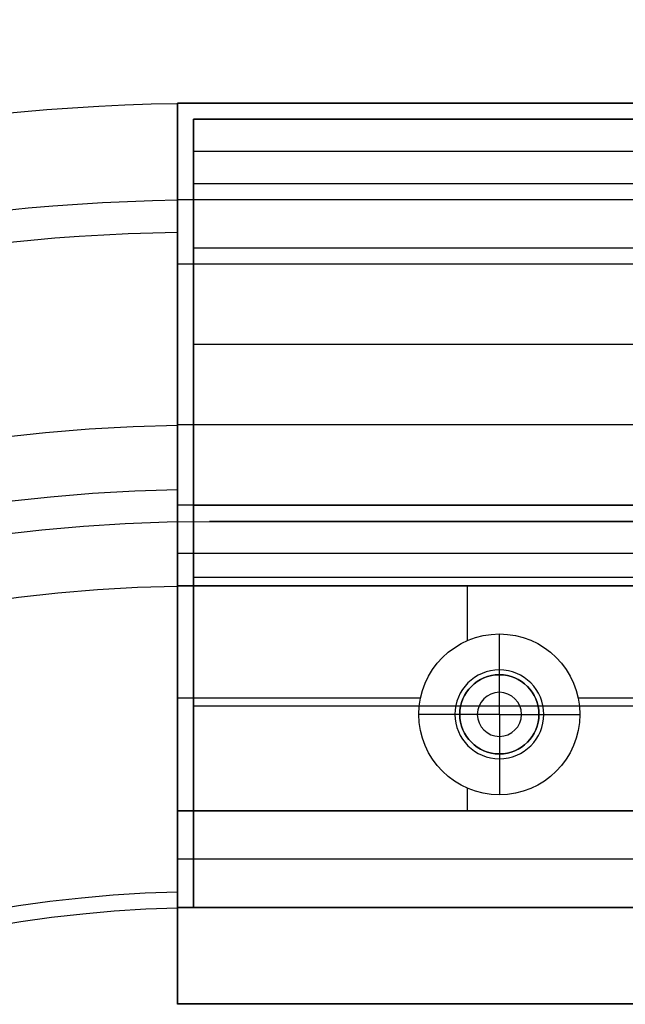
# Model space of a CAD drawing. Header units: millimetres. Extents: x -645 to 645, y -195 to 195.
# Tile 30 of 87: x -456 to -437, y 36 to 67. Entities that reach past the tile are written whole.
import ezdxf

# ---------------------------------------------------------------- set-up
doc = ezdxf.new("R2010")
doc.units = ezdxf.units.MM
doc.header["$MEASUREMENT"] = 0
doc.layers.add('Predefinito', color=7, linetype='Continuous', true_color=0x000000)

# ---------------------------------------------------------------- blocks, each defined once
blk = doc.blocks.new('062000094731')
at = {"layer": 'Predefinito'}
blk.add_line((-450, -51, 2), (450, -51, 2), dxfattribs=at)
for centre, radius in [((-450, 0, 2), 195), ((-450, 0, 4), 193), ((-450, 0), 193), ((-450, 0, 4), 51), ((-450, 0), 51), ((-450, 0, 2), 51)]:
    blk.add_arc(centre, radius, 90, 270, dxfattribs=at)
for points in [[(-450, -51), (-450, -51, 2), (-450, -51, 4)], [(-450, -51, 4), (0, -51, 4), (450, -51, 4)], [(450, -51), (0, -51), (-450, -51)]]:
    blk.add_open_spline(points, degree=2, dxfattribs=at)
blk = doc.blocks.new('155000385064')
at = {"layer": 'Predefinito'}
for p, q in [((-63.992, 1, 2), (-63.992, 1, 3)), ((-49.989, 1, 6), (-49.989, 1, 3)), ((-48.99, 1, -2), (-48.99, 1, 3)), ((-48.99, 1, -1), (-35.986, 1, -1)), ((-38.987, 1, -8), (-38.987, 1, -2))]:
    blk.add_line(p, q, dxfattribs=at)
for centre, radius, start, end in [((0, 0, 3), 64, 0.89528, 179.10472), ((0, 0, 2), 64, 0.89528, 179.10472), ((0, 0, 2.5), 64, 0.89528, 179.10472), ((0, 0, 6), 61, 0.93932, 179.06068), ((0, 0, 6), 61, 0.93932, 179.06068), ((0, 0, 3), 54, 1.0611, 178.9389), ((0, 0, 2), 54, 1.0611, 178.9389), ((0, 0, 2.5), 54, 1.0611, 178.9389), ((0, 0, -2), 49, 1.1694, 178.8306), ((0, 0, 3), 49, 1.1694, 178.8306), ((0, 0, 0.5), 49, 1.1694, 178.8306), ((0, 0, -2), 39, 1.4693, 178.5307), ((0, 0, -8), 39, 1.4693, 178.5307), ((0, 0, 6), 39, 1.4693, 178.5307), ((0, 0, -5), 39, 1.4693, 178.5307)]:
    blk.add_arc(centre, radius, start, end, dxfattribs=at)
for points in [[(-63.992, 1, 2), (-58.991, 1, 2), (-53.991, 1, 2)], [(-60.992, 1, 6), (-49.989, 1, 6), (-38.987, 1, 6)], [(-48.99, 1, 3), (-51.49, 1, 3), (-53.991, 1, 3)], [(-53.991, 1, 2), (-53.991, 1, 2.5), (-53.991, 1, 3)], [(-48.99, 1, -2), (-43.988, 1, -2), (-38.987, 1, -2)]]:
    blk.add_open_spline(points, degree=2, dxfattribs=at)
for points, knots in [([(-63.992, 1, 3), (-63.992, 1, 3.391), (-63.914, 1, 3.788), (-63.687, 1, 4.334), (-63.594, 1, 4.506), (-63.377, 1, 4.831), (-63.25, 1, 4.985), (-62.972, 1, 5.262), (-62.821, 1, 5.386), (-62.494, 1, 5.604), (-62.319, 1, 5.698), (-61.777, 1, 5.922), (-61.383, 1, 6), (-60.992, 1, 6)], [0.017694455, 0.017694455, 0.017694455, 0.017694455, 0.018866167, 0.018866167, 0.019452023, 0.019452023, 0.02003788, 0.02003788, 0.020623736, 0.020623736, 0.021209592, 0.021209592, 0.022381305, 0.022381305, 0.022381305, 0.022381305]), ([(-35.986, 1, -5), (-35.986, 1, -5.198), (-36.006, 1, -5.393), (-36.082, 1, -5.776), (-36.139, 1, -5.967), (-36.29, 1, -6.33), (-36.382, 1, -6.502), (-36.6, 1, -6.828), (-36.726, 1, -6.982), (-37.005, 1, -7.261), (-37.159, 1, -7.387), (-37.485, 1, -7.605), (-37.657, 1, -7.697), (-38.021, 1, -7.847), (-38.211, 1, -7.904), (-38.594, 1, -7.981), (-38.789, 1, -8), (-38.987, 1, -8)], [0.016094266, 0.016094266, 0.016094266, 0.016094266, 0.01668013, 0.01668013, 0.017265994, 0.017265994, 0.017851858, 0.017851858, 0.018437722, 0.018437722, 0.019023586, 0.019023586, 0.019609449, 0.019609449, 0.020195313, 0.020195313, 0.020781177, 0.020781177, 0.020781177, 0.020781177]), ([(-38.987, 1, 6), (-38.791, 1, 6), (-38.596, 1, 5.981), (-38.212, 1, 5.905), (-38.021, 1, 5.847), (-37.657, 1, 5.696), (-37.481, 1, 5.602), (-37.155, 1, 5.384), (-37.004, 1, 5.261), (-36.726, 1, 4.982), (-36.6, 1, 4.829), (-36.383, 1, 4.504), (-36.29, 1, 4.331), (-36.139, 1, 3.965), (-36.082, 1, 3.778), (-36.006, 1, 3.395), (-35.986, 1, 3.196), (-35.986, 1, 3)], [0.017293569, 0.017293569, 0.017293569, 0.017293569, 0.017879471, 0.017879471, 0.018465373, 0.018465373, 0.019051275, 0.019051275, 0.019637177, 0.019637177, 0.020223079, 0.020223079, 0.020808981, 0.020808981, 0.021394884, 0.021394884, 0.021980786, 0.021980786, 0.021980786, 0.021980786])]:
    blk.add_open_spline(points, degree=3, knots=knots, dxfattribs=at)
blk = doc.blocks.new('155000387064')
at = {"layer": 'Predefinito'}
for p, q in [((-63.7, 1, -4.5), (-39.487, 1, -4.5)), ((-51.99, 1, -4.498), (-51.99, 1, -2)), ((-51.74, 1, -4.498), (-51.74, 1, -7)), ((-39.487, 1, -7), (-39.487, 1, -4.498))]:
    blk.add_line(p, q, dxfattribs=at)
for centre, radius, start, end in [((0, 0, -2), 64, 0.89528, 179.10472), ((0, 0, -3), 64, 0.89528, 179.10472), ((0, 0, -2.5), 64, 0.89528, 179.10472), ((0, 0, -7), 60, 0.95497, 179.04503), ((0, 0, -7), 60, 90, 179.04503), ((0, 0, -4.498), 52, 1.1019, 178.8981), ((0, 0, -2), 52, 1.1019, 178.8981), ((0, 0, -3.249), 52, 1.1019, 178.8981), ((0, 0, -7), 39.5, 1.4507, 178.5493), ((0, 0, -4.498), 39.5, 1.4507, 178.5493), ((0, 0, -5.749), 39.5, 1.4507, 178.5493)]:
    blk.add_arc(centre, radius, start, end, dxfattribs=at)
for points in [[(-51.99, 1, -2), (-57.991, 1, -2), (-63.992, 1, -2)], [(-63.992, 1, -2), (-63.992, 1, -2.5), (-63.992, 1, -3)], [(-39.487, 1, -7), (-49.74, 1, -7), (-59.992, 1, -7)], [(-51.99, 1, -4.498), (-45.739, 1, -4.498), (-39.487, 1, -4.498)]]:
    blk.add_open_spline(points, degree=2, dxfattribs=at)
blk.add_open_spline([(-63.992, 1, -3), (-63.992, 1, -3.261), (-63.967, 1, -3.52), (-63.865, 1, -4.035), (-63.788, 1, -4.288), (-63.489, 1, -5.01), (-63.193, 1, -5.456), (-62.633, 1, -6.016), (-62.43, 1, -6.182), (-61.997, 1, -6.471), (-61.764, 1, -6.596), (-61.279, 1, -6.796), (-61.03, 1, -6.872), (-60.518, 1, -6.974), (-60.253, 1, -7), (-59.992, 1, -7)], degree=3, knots=[-0.027347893, -0.027347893, -0.027347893, -0.027347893, -0.026566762, -0.026566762, -0.02578563, -0.02578563, -0.024223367, -0.024223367, -0.023442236, -0.023442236, -0.022661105, -0.022661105, -0.021879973, -0.021879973, -0.021098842, -0.021098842, -0.021098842, -0.021098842], dxfattribs=at)
blk = doc.blocks.new('156000095064')
at = {"layer": 'Predefinito'}
for p, q in [((-64, 451, 3), (-64, -451, 3)), ((-64, -451, 2.5), (-64, 451, 2.5)), ((-59, -451, 2), (-59, 451, 2)), ((-54, -451, 2.5), (-54, 451, 2.5)), ((-51.5, -451, 3), (-51.5, 451, 3)), ((-50, -451, 6), (-50, 451, 6)), ((-50, 451, 3), (-50, 451, 6)), ((-49, -451, -0.25), (-49, 451, -0.25)), ((-49, 451, -1), (-42, 451, -1)), ((-45.5, 443.449, -2), (-45.5, 451, -2)), ((-42, -451, 0.25), (-42, 451, 0.25)), ((-40.5, -451, 3), (-40.5, 451, 3)), ((-39, -451, -2.5), (-39, 451, -2.5)), ((-39, 451, -1), (-36, 451, -1)), ((-36, -451, -1), (-36, 451, -1)), ((-45, 442.229, -0.729), (-45, 443.5, -2)), ((-49, 442, -2), (-47.291, 442, -2)), ((-45, 441, 5), (-45, 442.229, 4.261)), ((-45, 442.229, 4.261), (-45, 442.229, -0.729)), ((-42.709, 442, -2), (-42, 442, -2)), ((-46.23, 441, -0.729), (-47.5, 441, -2)), ((-46.23, 441, 4.261), (-46.23, 441, -0.729)), ((-45, 441, 5), (-46.23, 441, 4.261)), ((-45, 441, 5), (-43.77, 441, 4.261)), ((-45, 441, 5), (-45, 439.771, 4.261)), ((-43.77, 441, -0.73), (-42.5, 441, -2)), ((-43.77, 441, 4.261), (-43.77, 441, -0.729)), ((-45, 439.771, 4.261), (-45, 439.771, -0.729)), ((-45, 439.771, -0.729), (-45, 438.5, -2)), ((-45.5, 433, -2), (-45.5, 438.551, -2))]:
    blk.add_line(p, q, dxfattribs=at)
for centre, radius in [((-45, 441, -0.881), 1.381), ((-45, 441, 1.766), 1.23), ((-45, 441, 4.588), 0.686)]:
    blk.add_circle(centre, radius, dxfattribs=at)
at = {"layer": 'Predefinito', "extrusion": (0, 1, 0)}
for centre, start, end in [((61, 3, 451), 0, 90), ((39, -5, 451), 180, 270), ((39, 3, 451), 90, 180)]:
    blk.add_arc(centre, 3, start, end, dxfattribs=at)
at = {"layer": 'Predefinito'}
for centre, radius, start, end in [((-45, 441, -2), 2.5, 0, 180), ((-45, 441, 4.261), 1.23, 0, 180), ((-45, 441, -0.73), 1.23, 0, 180), ((-45, 441, -2), 2.5, 180, 0), ((-45, 441, 4.261), 1.23, 180, 0), ((-45, 441, -0.73), 1.23, 180, 0)]:
    blk.add_arc(centre, radius, start, end, dxfattribs=at)
for points in [[(-54, 451, 2), (-59, 451, 2), (-64, 451, 2)], [(-64, 451, 2), (-64, 451, 2.5), (-64, 451, 3)], [(-64, -451, 2), (-64, 0, 2), (-64, 451, 2)], [(-61, 451, 6), (-50, 451, 6), (-39, 451, 6)], [(-61, -451, 6), (-61, 0, 6), (-61, 451, 6)], [(-49, 451, 3), (-51.5, 451, 3), (-54, 451, 3)], [(-54, 451, 3), (-54, 451, 2.5), (-54, 451, 2)], [(-54, -451, 2), (-54, 0, 2), (-54, 451, 2)], [(-54, -451, 3), (-54, 0, 3), (-54, 451, 3)], [(-49, 451, 3), (-49, 0, 3), (-49, -451, 3)], [(-49, 451, -2), (-49, 451, 0.5), (-49, 451, 3)], [(-49, 433, -2), (-49, 442, -2), (-49, 451, -2)], [(-42, 451, -2), (-45.5, 451, -2), (-49, 451, -2)], [(-42, 451, -2), (-42, 442, -2), (-42, 433, -2)], [(-42, 451, 3), (-42, 451, 0.5), (-42, 451, -2)], [(-42, -451, 3), (-42, 0, 3), (-42, 451, 3)], [(-39, 451, 3), (-40.5, 451, 3), (-42, 451, 3)], [(-39, -451, 3), (-39, 0, 3), (-39, 451, 3)], [(-39, -451, -8), (-39, 0, -8), (-39, 451, -8)], [(-39, 451, -8), (-39, 451, -2.5), (-39, 451, 3)], [(-39, 451, 6), (-39, 0, 6), (-39, -451, 6)], [(-36, 451, 3), (-36, 451, -1), (-36, 451, -5)], [(-36, -451, 3), (-36, 0, 3), (-36, 451, 3)], [(-36, 451, -5), (-36, 0, -5), (-36, -451, -5)]]:
    blk.add_open_spline(points, degree=2, dxfattribs=at)
blk = doc.blocks.new('156000096064')
at = {"layer": 'Predefinito'}
for p, q in [((-64, -450.5, -2.5), (-64, 450.5, -2.5)), ((-63.708, 450.5, -4.5), (-39.5, 450.5, -4.5)), ((-63.002, -450.5, -2), (-63.002, 450.5, -2)), ((-57.002, -450.5, -3.249), (-57.002, 450.5, -3.249)), ((-51.75, 450.5, -4.498), (-51.75, 450.5, -7)), ((-49.75, -450.5, -7), (-49.75, 450.5, -7)), ((-45.75, 431.581, -4.498), (-45.75, 450.5, -4.498))]:
    blk.add_line(p, q, dxfattribs=at)
at = {"layer": 'Predefinito', "extrusion": (0, 1, 0)}
blk.add_arc((60, -3, 450.5), 4, 270, 0, dxfattribs=at)
at = {"layer": 'Predefinito'}
for points in [[(-64, 450.5, -2), (-64, 0, -2), (-64, -450.5, -2)], [(-64, 450.5, -3), (-64, 450.5, -2.5), (-64, 450.5, -2)], [(-64, -450.5, -3), (-64, 0, -3), (-64, 450.5, -3)], [(-64, 450.5, -2), (-63.002, 450.5, -2), (-62.004, 450.5, -2)], [(-62.004, 450.5, -2), (-62.004, 0, -2), (-62.004, -450.5, -2)], [(-52, 450.5, -4.498), (-57.002, 450.5, -3.249), (-62.004, 450.5, -2)], [(-39.5, 450.5, -7), (-49.75, 450.5, -7), (-60, 450.5, -7)], [(-60, 450.5, -7), (-60, 0, -7), (-60, -450.5, -7)], [(-39.5, 450.5, -4.498), (-45.75, 450.5, -4.498), (-52, 450.5, -4.498)], [(-52, 450.5, -4.498), (-52, 0, -4.498), (-52, -450.5, -4.498)], [(-39.5, 450.5, -7), (-39.5, 0, -7), (-39.5, -450.5, -7)], [(-39.5, 450.5, -4.498), (-39.5, 450.5, -5.749), (-39.5, 450.5, -7)], [(-39.5, 434.5, -4.498), (-39.5, 442.5, -4.498), (-39.5, 450.5, -4.498)]]:
    blk.add_open_spline(points, degree=2, dxfattribs=at)
blk = doc.blocks.new('Assem1')
at = {"layer": 'Predefinito', "extrusion": (-5.55112e-17, 0, -1), "rotation": 180}
blk.add_blockref('062000094731', (0, 0, 600), dxfattribs=at)
at = {"layer": 'Predefinito', "extrusion": (-5.5599e-17, -5.55111e-17, -1), "rotation": 270}
blk.add_blockref('155000385064', (450, 0, 601), dxfattribs=at)
at = {"layer": 'Predefinito', "extrusion": (-3.42477e-17, 5.12772e-17, -1), "rotation": 270}
blk.add_blockref('155000387064', (450, 0, 602), dxfattribs=at)
at = {"layer": 'Predefinito', "extrusion": (-9.47324e-17, -4.75787e-32, -1), "rotation": 270}
blk.add_blockref('156000095064', (0, 0, 601), dxfattribs=at)
at = {"layer": 'Predefinito', "extrusion": (-3.42477e-17, 6.10623e-16, -1), "rotation": 270}
blk.add_blockref('156000096064', (0, -0.5, 602), dxfattribs=at)

msp = doc.modelspace()

# ---------------------------------------------------------------- block references
at = {"layer": 'Predefinito'}
msp.add_blockref('Assem1', (0, 0), dxfattribs=at)

doc.saveas('drawing.dxf')
